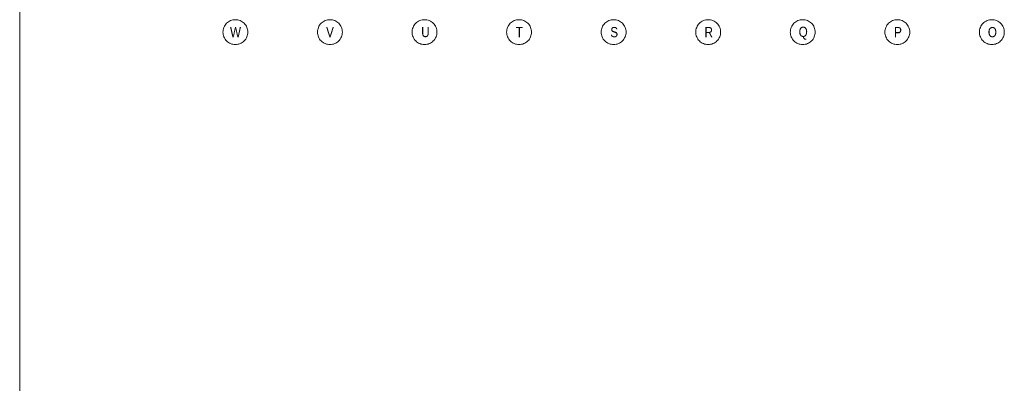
# Model space of a CAD drawing. Extents: x -743 to 300, y 62 to 1112.
# Tile 69 of 179: x 115 to 183, y 214 to 239. Entities that reach past the tile are written whole.
import ezdxf
from ezdxf.lldxf.tags import DXFTag

# ---------------------------------------------------------------- set-up
doc = ezdxf.new("R2010")
doc.units = 0
doc.layers.add('iwb_Plankopf Linie', color=7, linetype='Continuous', lineweight=13)
doc.layers.add('PK_LP_Achsen', color=7, linetype='STRICHPUNKT2', lineweight=5)
doc.layers.add('PK_LP_T06', color=7, linetype='Continuous', lineweight=9, true_color=0xb2b200)
doc.styles.get("Standard").update_dxf_attribs({"font": 'ARIALN.TTF'})
tags = doc.linetypes.add('STRICHPUNKT2', pattern=[12.7, 6.35, -3.175, 0, -3.175]).pattern_tags.tags
tags[10:11] = [DXFTag(74, 4), DXFTag(75, 0), DXFTag(340, '0'), DXFTag(46, 0.0), DXFTag(50, 0.0), DXFTag(44, 0.0), DXFTag(45, 0.0)]
tags[8:9] = [DXFTag(74, 4), DXFTag(75, 0), DXFTag(340, '0'), DXFTag(46, 0.0), DXFTag(50, 0.0), DXFTag(44, 0.0), DXFTag(45, 0.0)]
tags[6:7] = [DXFTag(74, 4), DXFTag(75, 0), DXFTag(340, '0'), DXFTag(46, 0.0), DXFTag(50, 0.0), DXFTag(44, 0.0), DXFTag(45, 0.0)]
tags[4:5] = [DXFTag(74, 4), DXFTag(75, 0), DXFTag(340, '0'), DXFTag(46, 0.0), DXFTag(50, 0.0), DXFTag(44, 0.0), DXFTag(45, 0.0)]

# ---------------------------------------------------------------- blocks, each defined once
blk = doc.blocks.new('Blockreferenz-A06CPV7CL0')
at = {"layer": 'PK_LP_Achsen', "linetype": 'ByBlock', "ltscale": 0.13}
for p, q in [((129.303, 238.767), (129.339, 238.842)), ((129.339, 238.842), (129.382, 238.914)), ((129.382, 238.914), (129.431, 238.981)), ((129.431, 238.981), (129.487, 239.042)), ((129.487, 239.042), (129.549, 239.098)), ((129.549, 239.098), (129.616, 239.148)), ((129.616, 239.148), (129.688, 239.191)), ((129.688, 239.191), (129.763, 239.227)), ((129.763, 239.227), (129.842, 239.255)), ((129.842, 239.255), (129.923, 239.275)), ((129.923, 239.275), (130.005, 239.287)), ((130.005, 239.287), (130.088, 239.291)), ((130.088, 239.291), (130.172, 239.287)), ((130.172, 239.287), (130.254, 239.275)), ((130.254, 239.275), (130.335, 239.255)), ((130.335, 239.255), (130.414, 239.227)), ((130.414, 239.227), (130.489, 239.191)), ((130.489, 239.191), (130.561, 239.148)), ((130.561, 239.148), (130.628, 239.098)), ((130.628, 239.098), (130.689, 239.042)), ((130.689, 239.042), (130.745, 238.981)), ((130.745, 238.981), (130.795, 238.914)), ((130.795, 238.914), (130.838, 238.842)), ((130.838, 238.842), (130.874, 238.767)), ((135.763, 238.767), (135.799, 238.842)), ((135.799, 238.842), (135.842, 238.914)), ((135.842, 238.914), (135.891, 238.981)), ((135.891, 238.981), (135.947, 239.042)), ((135.947, 239.042), (136.009, 239.098)), ((136.009, 239.098), (136.076, 239.148)), ((136.076, 239.148), (136.148, 239.191)), ((136.148, 239.191), (136.223, 239.227)), ((136.223, 239.227), (136.302, 239.255)), ((136.302, 239.255), (136.383, 239.275)), ((136.383, 239.275), (136.465, 239.287)), ((136.465, 239.287), (136.548, 239.291)), ((136.548, 239.291), (136.632, 239.287)), ((136.632, 239.287), (136.714, 239.275)), ((136.714, 239.275), (136.795, 239.255)), ((136.795, 239.255), (136.874, 239.227)), ((136.874, 239.227), (136.949, 239.191)), ((136.949, 239.191), (137.021, 239.148)), ((137.021, 239.148), (137.088, 239.098)), ((137.088, 239.098), (137.149, 239.042)), ((137.149, 239.042), (137.205, 238.981)), ((137.205, 238.981), (137.255, 238.914)), ((137.255, 238.914), (137.298, 238.842)), ((137.298, 238.842), (137.334, 238.767)), ((142.223, 238.767), (142.259, 238.842)), ((142.259, 238.842), (142.302, 238.914)), ((142.302, 238.914), (142.351, 238.981)), ((142.351, 238.981), (142.407, 239.042)), ((142.407, 239.042), (142.469, 239.098)), ((142.469, 239.098), (142.536, 239.148)), ((142.536, 239.148), (142.608, 239.191)), ((142.608, 239.191), (142.683, 239.227)), ((142.683, 239.227), (142.762, 239.255)), ((142.762, 239.255), (142.843, 239.275)), ((142.843, 239.275), (142.925, 239.287)), ((142.925, 239.287), (143.008, 239.291)), ((143.008, 239.291), (143.092, 239.287)), ((143.092, 239.287), (143.174, 239.275)), ((143.174, 239.275), (143.255, 239.255)), ((143.255, 239.255), (143.334, 239.227)), ((143.334, 239.227), (143.409, 239.191)), ((143.409, 239.191), (143.481, 239.148)), ((143.481, 239.148), (143.548, 239.098)), ((143.548, 239.098), (143.609, 239.042)), ((143.609, 239.042), (143.665, 238.981)), ((143.665, 238.981), (143.715, 238.914)), ((143.715, 238.914), (143.758, 238.842)), ((143.758, 238.842), (143.794, 238.767)), ((148.683, 238.767), (148.719, 238.842)), ((148.719, 238.842), (148.762, 238.914)), ((148.762, 238.914), (148.811, 238.981)), ((148.811, 238.981), (148.867, 239.042)), ((148.867, 239.042), (148.929, 239.098)), ((148.929, 239.098), (148.996, 239.148)), ((148.996, 239.148), (149.068, 239.191)), ((149.068, 239.191), (149.143, 239.227)), ((149.143, 239.227), (149.222, 239.255)), ((149.222, 239.255), (149.303, 239.275)), ((149.303, 239.275), (149.385, 239.287)), ((149.385, 239.287), (149.468, 239.291)), ((149.468, 239.291), (149.552, 239.287)), ((149.552, 239.287), (149.634, 239.275)), ((149.634, 239.275), (149.715, 239.255)), ((149.715, 239.255), (149.794, 239.227)), ((149.794, 239.227), (149.869, 239.191)), ((149.869, 239.191), (149.941, 239.148)), ((149.941, 239.148), (150.008, 239.098)), ((150.008, 239.098), (150.069, 239.042)), ((150.069, 239.042), (150.125, 238.981)), ((150.125, 238.981), (150.175, 238.914)), ((150.175, 238.914), (150.218, 238.842)), ((150.218, 238.842), (150.254, 238.767)), ((155.143, 238.767), (155.179, 238.842)), ((155.179, 238.842), (155.222, 238.914)), ((155.222, 238.914), (155.271, 238.981)), ((155.271, 238.981), (155.327, 239.042)), ((155.327, 239.042), (155.389, 239.098)), ((155.389, 239.098), (155.456, 239.148)), ((155.456, 239.148), (155.528, 239.191)), ((155.528, 239.191), (155.603, 239.227)), ((155.603, 239.227), (155.682, 239.255)), ((155.682, 239.255), (155.763, 239.275)), ((155.763, 239.275), (155.845, 239.287)), ((155.845, 239.287), (155.928, 239.291)), ((155.928, 239.291), (156.012, 239.287)), ((156.012, 239.287), (156.094, 239.275)), ((156.094, 239.275), (156.175, 239.255)), ((156.175, 239.255), (156.254, 239.227)), ((156.254, 239.227), (156.329, 239.191)), ((156.329, 239.191), (156.401, 239.148)), ((156.401, 239.148), (156.468, 239.098)), ((156.468, 239.098), (156.529, 239.042)), ((156.529, 239.042), (156.585, 238.981)), ((156.585, 238.981), (156.635, 238.914)), ((156.635, 238.914), (156.678, 238.842)), ((156.678, 238.842), (156.714, 238.767)), ((161.603, 238.767), (161.639, 238.842)), ((161.639, 238.842), (161.682, 238.914)), ((161.682, 238.914), (161.731, 238.981)), ((161.731, 238.981), (161.787, 239.042)), ((161.787, 239.042), (161.849, 239.098)), ((161.849, 239.098), (161.916, 239.148)), ((161.916, 239.148), (161.988, 239.191)), ((161.988, 239.191), (162.063, 239.227)), ((162.063, 239.227), (162.142, 239.255)), ((162.142, 239.255), (162.223, 239.275)), ((162.223, 239.275), (162.305, 239.287)), ((162.305, 239.287), (162.388, 239.291)), ((162.388, 239.291), (162.472, 239.287)), ((162.472, 239.287), (162.554, 239.275)), ((162.554, 239.275), (162.635, 239.255)), ((162.635, 239.255), (162.714, 239.227)), ((162.714, 239.227), (162.789, 239.191)), ((162.789, 239.191), (162.861, 239.148)), ((162.861, 239.148), (162.928, 239.098)), ((162.928, 239.098), (162.989, 239.042)), ((162.989, 239.042), (163.045, 238.981)), ((163.045, 238.981), (163.095, 238.914)), ((163.095, 238.914), (163.138, 238.842)), ((163.138, 238.842), (163.174, 238.767)), ((168.063, 238.767), (168.099, 238.842)), ((168.099, 238.842), (168.142, 238.914)), ((168.142, 238.914), (168.191, 238.981)), ((168.191, 238.981), (168.247, 239.042)), ((168.247, 239.042), (168.309, 239.098)), ((168.309, 239.098), (168.376, 239.148)), ((168.376, 239.148), (168.448, 239.191)), ((168.448, 239.191), (168.523, 239.227)), ((168.523, 239.227), (168.602, 239.255)), ((168.602, 239.255), (168.683, 239.275)), ((168.683, 239.275), (168.765, 239.287)), ((168.765, 239.287), (168.848, 239.291)), ((168.848, 239.291), (168.932, 239.287)), ((168.932, 239.287), (169.014, 239.275)), ((169.014, 239.275), (169.095, 239.255)), ((169.095, 239.255), (169.174, 239.227)), ((169.174, 239.227), (169.249, 239.191)), ((169.249, 239.191), (169.321, 239.148)), ((169.321, 239.148), (169.388, 239.098)), ((169.388, 239.098), (169.449, 239.042)), ((169.449, 239.042), (169.505, 238.981)), ((169.505, 238.981), (169.555, 238.914)), ((169.555, 238.914), (169.598, 238.842)), ((169.598, 238.842), (169.634, 238.767)), ((174.523, 238.767), (174.559, 238.842)), ((174.559, 238.842), (174.602, 238.914)), ((174.602, 238.914), (174.651, 238.981)), ((174.651, 238.981), (174.707, 239.042)), ((174.707, 239.042), (174.769, 239.098)), ((174.769, 239.098), (174.836, 239.148)), ((174.836, 239.148), (174.908, 239.191)), ((174.908, 239.191), (174.983, 239.227)), ((174.983, 239.227), (175.062, 239.255)), ((175.062, 239.255), (175.143, 239.275)), ((175.143, 239.275), (175.225, 239.287)), ((175.225, 239.287), (175.308, 239.291)), ((175.308, 239.291), (175.392, 239.287)), ((175.392, 239.287), (175.474, 239.275)), ((175.474, 239.275), (175.555, 239.255)), ((175.555, 239.255), (175.634, 239.227)), ((175.634, 239.227), (175.709, 239.191)), ((175.709, 239.191), (175.781, 239.148)), ((175.781, 239.148), (175.848, 239.098)), ((175.848, 239.098), (175.909, 239.042)), ((175.909, 239.042), (175.965, 238.981)), ((175.965, 238.981), (176.015, 238.914)), ((176.015, 238.914), (176.058, 238.842)), ((176.058, 238.842), (176.094, 238.767)), ((180.983, 238.767), (181.019, 238.842)), ((181.019, 238.842), (181.062, 238.914)), ((181.062, 238.914), (181.111, 238.981)), ((181.111, 238.981), (181.167, 239.042)), ((181.167, 239.042), (181.229, 239.098)), ((181.229, 239.098), (181.296, 239.148)), ((181.296, 239.148), (181.368, 239.191)), ((181.368, 239.191), (181.443, 239.227)), ((181.443, 239.227), (181.522, 239.255)), ((181.522, 239.255), (181.603, 239.275)), ((181.603, 239.275), (181.685, 239.287)), ((181.685, 239.287), (181.768, 239.291)), ((181.768, 239.291), (181.852, 239.287)), ((181.852, 239.287), (181.934, 239.275)), ((181.934, 239.275), (182.015, 239.255)), ((182.015, 239.255), (182.094, 239.227)), ((182.094, 239.227), (182.169, 239.191)), ((182.169, 239.191), (182.241, 239.148)), ((182.241, 239.148), (182.308, 239.098)), ((182.308, 239.098), (182.369, 239.042)), ((182.369, 239.042), (182.425, 238.981)), ((182.425, 238.981), (182.475, 238.914)), ((182.475, 238.914), (182.518, 238.842)), ((182.518, 238.842), (182.554, 238.767)), ((129.238, 238.441), (129.243, 238.525)), ((129.243, 238.358), (129.238, 238.441)), ((129.243, 238.525), (129.255, 238.607)), ((129.255, 238.275), (129.243, 238.358)), ((129.255, 238.607), (129.275, 238.688)), ((129.275, 238.195), (129.255, 238.275)), ((129.275, 238.688), (129.303, 238.767)), ((129.303, 238.116), (129.275, 238.195)), ((130.874, 238.767), (130.902, 238.688)), ((130.902, 238.195), (130.874, 238.116)), ((130.902, 238.688), (130.922, 238.607)), ((130.922, 238.275), (130.902, 238.195)), ((130.922, 238.607), (130.934, 238.525)), ((130.934, 238.358), (130.922, 238.275)), ((130.934, 238.525), (130.938, 238.441)), ((130.938, 238.441), (130.934, 238.358)), ((135.698, 238.441), (135.703, 238.525)), ((135.703, 238.358), (135.698, 238.441)), ((135.703, 238.525), (135.715, 238.607)), ((135.715, 238.275), (135.703, 238.358)), ((135.715, 238.607), (135.735, 238.688)), ((135.735, 238.195), (135.715, 238.275)), ((135.735, 238.688), (135.763, 238.767)), ((135.763, 238.116), (135.735, 238.195)), ((137.334, 238.767), (137.362, 238.688)), ((137.362, 238.195), (137.334, 238.116)), ((137.362, 238.688), (137.382, 238.607)), ((137.382, 238.275), (137.362, 238.195)), ((137.382, 238.607), (137.394, 238.525)), ((137.394, 238.358), (137.382, 238.275)), ((137.394, 238.525), (137.398, 238.441)), ((137.398, 238.441), (137.394, 238.358)), ((142.158, 238.441), (142.163, 238.525)), ((142.163, 238.358), (142.158, 238.441)), ((142.163, 238.525), (142.175, 238.607)), ((142.175, 238.275), (142.163, 238.358)), ((142.175, 238.607), (142.195, 238.688)), ((142.195, 238.195), (142.175, 238.275)), ((142.195, 238.688), (142.223, 238.767)), ((142.223, 238.116), (142.195, 238.195)), ((143.794, 238.767), (143.822, 238.688)), ((143.822, 238.195), (143.794, 238.116)), ((143.822, 238.688), (143.842, 238.607)), ((143.842, 238.275), (143.822, 238.195)), ((143.842, 238.607), (143.854, 238.525)), ((143.854, 238.358), (143.842, 238.275)), ((143.854, 238.525), (143.858, 238.441)), ((143.858, 238.441), (143.854, 238.358)), ((148.618, 238.441), (148.623, 238.525)), ((148.623, 238.358), (148.618, 238.441)), ((148.623, 238.525), (148.635, 238.607)), ((148.635, 238.275), (148.623, 238.358)), ((148.635, 238.607), (148.655, 238.688)), ((148.655, 238.195), (148.635, 238.275)), ((148.655, 238.688), (148.683, 238.767)), ((148.683, 238.116), (148.655, 238.195)), ((150.254, 238.767), (150.282, 238.688)), ((150.282, 238.195), (150.254, 238.116)), ((150.282, 238.688), (150.302, 238.607)), ((150.302, 238.275), (150.282, 238.195)), ((150.302, 238.607), (150.314, 238.525)), ((150.314, 238.358), (150.302, 238.275)), ((150.314, 238.525), (150.318, 238.441)), ((150.318, 238.441), (150.314, 238.358)), ((155.078, 238.441), (155.083, 238.525)), ((155.083, 238.358), (155.078, 238.441)), ((155.083, 238.525), (155.095, 238.607)), ((155.095, 238.275), (155.083, 238.358)), ((155.095, 238.607), (155.115, 238.688)), ((155.115, 238.195), (155.095, 238.275)), ((155.115, 238.688), (155.143, 238.767)), ((155.143, 238.116), (155.115, 238.195)), ((156.714, 238.767), (156.742, 238.688)), ((156.742, 238.195), (156.714, 238.116)), ((156.742, 238.688), (156.762, 238.607)), ((156.762, 238.275), (156.742, 238.195)), ((156.762, 238.607), (156.774, 238.525)), ((156.774, 238.358), (156.762, 238.275)), ((156.774, 238.525), (156.778, 238.441)), ((156.778, 238.441), (156.774, 238.358)), ((161.538, 238.441), (161.543, 238.525)), ((161.543, 238.358), (161.538, 238.441)), ((161.543, 238.525), (161.555, 238.607)), ((161.555, 238.275), (161.543, 238.358)), ((161.555, 238.607), (161.575, 238.688)), ((161.575, 238.195), (161.555, 238.275)), ((161.575, 238.688), (161.603, 238.767)), ((161.603, 238.116), (161.575, 238.195)), ((163.174, 238.767), (163.202, 238.688)), ((163.202, 238.195), (163.174, 238.116)), ((163.202, 238.688), (163.222, 238.607)), ((163.222, 238.275), (163.202, 238.195)), ((163.222, 238.607), (163.234, 238.525)), ((163.234, 238.358), (163.222, 238.275)), ((163.234, 238.525), (163.238, 238.441)), ((163.238, 238.441), (163.234, 238.358)), ((167.998, 238.441), (168.003, 238.525)), ((168.003, 238.358), (167.998, 238.441)), ((168.003, 238.525), (168.015, 238.607)), ((168.015, 238.275), (168.003, 238.358)), ((168.015, 238.607), (168.035, 238.688)), ((168.035, 238.195), (168.015, 238.275)), ((168.035, 238.688), (168.063, 238.767)), ((168.063, 238.116), (168.035, 238.195)), ((169.634, 238.767), (169.662, 238.688)), ((169.662, 238.195), (169.634, 238.116)), ((169.662, 238.688), (169.682, 238.607)), ((169.682, 238.275), (169.662, 238.195)), ((169.682, 238.607), (169.694, 238.525)), ((169.694, 238.358), (169.682, 238.275)), ((169.694, 238.525), (169.698, 238.441)), ((169.698, 238.441), (169.694, 238.358)), ((174.458, 238.441), (174.463, 238.525)), ((174.463, 238.358), (174.458, 238.441)), ((174.463, 238.525), (174.475, 238.607)), ((174.475, 238.275), (174.463, 238.358)), ((174.475, 238.607), (174.495, 238.688)), ((174.495, 238.195), (174.475, 238.275)), ((174.495, 238.688), (174.523, 238.767)), ((174.523, 238.116), (174.495, 238.195)), ((176.094, 238.767), (176.122, 238.688)), ((176.122, 238.195), (176.094, 238.116)), ((176.122, 238.688), (176.142, 238.607)), ((176.142, 238.275), (176.122, 238.195)), ((176.142, 238.607), (176.154, 238.525)), ((176.154, 238.358), (176.142, 238.275)), ((176.154, 238.525), (176.158, 238.441)), ((176.158, 238.441), (176.154, 238.358)), ((180.918, 238.441), (180.923, 238.525)), ((180.923, 238.358), (180.918, 238.441)), ((180.923, 238.525), (180.935, 238.607)), ((180.935, 238.275), (180.923, 238.358)), ((180.935, 238.607), (180.955, 238.688)), ((180.955, 238.195), (180.935, 238.275)), ((180.955, 238.688), (180.983, 238.767)), ((180.983, 238.116), (180.955, 238.195)), ((182.554, 238.767), (182.582, 238.688)), ((182.582, 238.195), (182.554, 238.116)), ((182.582, 238.688), (182.602, 238.607)), ((182.602, 238.275), (182.582, 238.195)), ((182.602, 238.607), (182.614, 238.525)), ((182.614, 238.358), (182.602, 238.275)), ((182.614, 238.525), (182.618, 238.441)), ((182.618, 238.441), (182.614, 238.358)), ((129.339, 238.041), (129.303, 238.116)), ((129.382, 237.969), (129.339, 238.041)), ((129.431, 237.902), (129.382, 237.969)), ((129.487, 237.84), (129.431, 237.902)), ((129.549, 237.784), (129.487, 237.84)), ((129.616, 237.735), (129.549, 237.784)), ((129.688, 237.692), (129.616, 237.735)), ((129.763, 237.656), (129.688, 237.692)), ((129.842, 237.628), (129.763, 237.656)), ((129.923, 237.608), (129.842, 237.628)), ((130.005, 237.595), (129.923, 237.608)), ((130.088, 237.591), (130.005, 237.595)), ((130.172, 237.595), (130.088, 237.591)), ((130.254, 237.608), (130.172, 237.595)), ((130.335, 237.628), (130.254, 237.608)), ((130.414, 237.656), (130.335, 237.628)), ((130.489, 237.692), (130.414, 237.656)), ((130.561, 237.735), (130.489, 237.692)), ((130.628, 237.784), (130.561, 237.735)), ((130.689, 237.84), (130.628, 237.784)), ((130.745, 237.902), (130.689, 237.84)), ((130.795, 237.969), (130.745, 237.902)), ((130.838, 238.041), (130.795, 237.969)), ((130.874, 238.116), (130.838, 238.041)), ((135.799, 238.041), (135.763, 238.116)), ((135.842, 237.969), (135.799, 238.041)), ((135.891, 237.902), (135.842, 237.969)), ((135.947, 237.84), (135.891, 237.902)), ((136.009, 237.784), (135.947, 237.84)), ((136.076, 237.735), (136.009, 237.784)), ((136.148, 237.692), (136.076, 237.735)), ((136.223, 237.656), (136.148, 237.692)), ((136.302, 237.628), (136.223, 237.656)), ((136.383, 237.608), (136.302, 237.628)), ((136.465, 237.595), (136.383, 237.608)), ((136.548, 237.591), (136.465, 237.595)), ((136.632, 237.595), (136.548, 237.591)), ((136.714, 237.608), (136.632, 237.595)), ((136.795, 237.628), (136.714, 237.608)), ((136.874, 237.656), (136.795, 237.628)), ((136.949, 237.692), (136.874, 237.656)), ((137.021, 237.735), (136.949, 237.692)), ((137.088, 237.784), (137.021, 237.735)), ((137.149, 237.84), (137.088, 237.784)), ((137.205, 237.902), (137.149, 237.84)), ((137.255, 237.969), (137.205, 237.902)), ((137.298, 238.041), (137.255, 237.969)), ((137.334, 238.116), (137.298, 238.041)), ((142.259, 238.041), (142.223, 238.116)), ((142.302, 237.969), (142.259, 238.041)), ((142.351, 237.902), (142.302, 237.969)), ((142.407, 237.84), (142.351, 237.902)), ((142.469, 237.784), (142.407, 237.84)), ((142.536, 237.735), (142.469, 237.784)), ((142.608, 237.692), (142.536, 237.735)), ((142.683, 237.656), (142.608, 237.692)), ((142.762, 237.628), (142.683, 237.656)), ((142.843, 237.608), (142.762, 237.628)), ((142.925, 237.595), (142.843, 237.608)), ((143.008, 237.591), (142.925, 237.595)), ((143.092, 237.595), (143.008, 237.591)), ((143.174, 237.608), (143.092, 237.595)), ((143.255, 237.628), (143.174, 237.608)), ((143.334, 237.656), (143.255, 237.628)), ((143.409, 237.692), (143.334, 237.656)), ((143.481, 237.735), (143.409, 237.692)), ((143.548, 237.784), (143.481, 237.735)), ((143.609, 237.84), (143.548, 237.784)), ((143.665, 237.902), (143.609, 237.84)), ((143.715, 237.969), (143.665, 237.902)), ((143.758, 238.041), (143.715, 237.969)), ((143.794, 238.116), (143.758, 238.041)), ((148.719, 238.041), (148.683, 238.116)), ((148.762, 237.969), (148.719, 238.041)), ((148.811, 237.902), (148.762, 237.969)), ((148.867, 237.84), (148.811, 237.902)), ((148.929, 237.784), (148.867, 237.84)), ((148.996, 237.735), (148.929, 237.784)), ((149.068, 237.692), (148.996, 237.735)), ((149.143, 237.656), (149.068, 237.692)), ((149.222, 237.628), (149.143, 237.656)), ((149.303, 237.608), (149.222, 237.628)), ((149.385, 237.595), (149.303, 237.608)), ((149.468, 237.591), (149.385, 237.595)), ((149.552, 237.595), (149.468, 237.591)), ((149.634, 237.608), (149.552, 237.595)), ((149.715, 237.628), (149.634, 237.608)), ((149.794, 237.656), (149.715, 237.628)), ((149.869, 237.692), (149.794, 237.656)), ((149.941, 237.735), (149.869, 237.692)), ((150.008, 237.784), (149.941, 237.735)), ((150.069, 237.84), (150.008, 237.784)), ((150.125, 237.902), (150.069, 237.84)), ((150.175, 237.969), (150.125, 237.902)), ((150.218, 238.041), (150.175, 237.969)), ((150.254, 238.116), (150.218, 238.041)), ((155.179, 238.041), (155.143, 238.116)), ((155.222, 237.969), (155.179, 238.041)), ((155.271, 237.902), (155.222, 237.969)), ((155.327, 237.84), (155.271, 237.902)), ((155.389, 237.784), (155.327, 237.84)), ((155.456, 237.735), (155.389, 237.784)), ((155.528, 237.692), (155.456, 237.735)), ((155.603, 237.656), (155.528, 237.692)), ((155.682, 237.628), (155.603, 237.656)), ((155.763, 237.608), (155.682, 237.628)), ((155.845, 237.595), (155.763, 237.608)), ((155.928, 237.591), (155.845, 237.595)), ((156.012, 237.595), (155.928, 237.591)), ((156.094, 237.608), (156.012, 237.595)), ((156.175, 237.628), (156.094, 237.608)), ((156.254, 237.656), (156.175, 237.628)), ((156.329, 237.692), (156.254, 237.656)), ((156.401, 237.735), (156.329, 237.692)), ((156.468, 237.784), (156.401, 237.735)), ((156.529, 237.84), (156.468, 237.784)), ((156.585, 237.902), (156.529, 237.84)), ((156.635, 237.969), (156.585, 237.902)), ((156.678, 238.041), (156.635, 237.969)), ((156.714, 238.116), (156.678, 238.041)), ((161.639, 238.041), (161.603, 238.116)), ((161.682, 237.969), (161.639, 238.041)), ((161.731, 237.902), (161.682, 237.969)), ((161.787, 237.84), (161.731, 237.902)), ((161.849, 237.784), (161.787, 237.84)), ((161.916, 237.735), (161.849, 237.784)), ((161.988, 237.692), (161.916, 237.735)), ((162.063, 237.656), (161.988, 237.692)), ((162.142, 237.628), (162.063, 237.656)), ((162.223, 237.608), (162.142, 237.628)), ((162.305, 237.595), (162.223, 237.608)), ((162.388, 237.591), (162.305, 237.595)), ((162.472, 237.595), (162.388, 237.591)), ((162.554, 237.608), (162.472, 237.595)), ((162.635, 237.628), (162.554, 237.608)), ((162.714, 237.656), (162.635, 237.628)), ((162.789, 237.692), (162.714, 237.656)), ((162.861, 237.735), (162.789, 237.692)), ((162.928, 237.784), (162.861, 237.735)), ((162.989, 237.84), (162.928, 237.784)), ((163.045, 237.902), (162.989, 237.84)), ((163.095, 237.969), (163.045, 237.902)), ((163.138, 238.041), (163.095, 237.969)), ((163.174, 238.116), (163.138, 238.041)), ((168.099, 238.041), (168.063, 238.116)), ((168.142, 237.969), (168.099, 238.041)), ((168.191, 237.902), (168.142, 237.969)), ((168.247, 237.84), (168.191, 237.902)), ((168.309, 237.784), (168.247, 237.84)), ((168.376, 237.735), (168.309, 237.784)), ((168.448, 237.692), (168.376, 237.735)), ((168.523, 237.656), (168.448, 237.692)), ((168.602, 237.628), (168.523, 237.656)), ((168.683, 237.608), (168.602, 237.628)), ((168.765, 237.595), (168.683, 237.608)), ((168.848, 237.591), (168.765, 237.595)), ((168.932, 237.595), (168.848, 237.591)), ((169.014, 237.608), (168.932, 237.595)), ((169.095, 237.628), (169.014, 237.608)), ((169.174, 237.656), (169.095, 237.628)), ((169.249, 237.692), (169.174, 237.656)), ((169.321, 237.735), (169.249, 237.692)), ((169.388, 237.784), (169.321, 237.735)), ((169.449, 237.84), (169.388, 237.784)), ((169.505, 237.902), (169.449, 237.84)), ((169.555, 237.969), (169.505, 237.902)), ((169.598, 238.041), (169.555, 237.969)), ((169.634, 238.116), (169.598, 238.041)), ((174.559, 238.041), (174.523, 238.116)), ((174.602, 237.969), (174.559, 238.041)), ((174.651, 237.902), (174.602, 237.969)), ((174.707, 237.84), (174.651, 237.902)), ((174.769, 237.784), (174.707, 237.84)), ((174.836, 237.735), (174.769, 237.784)), ((174.908, 237.692), (174.836, 237.735)), ((174.983, 237.656), (174.908, 237.692)), ((175.062, 237.628), (174.983, 237.656)), ((175.143, 237.608), (175.062, 237.628)), ((175.225, 237.595), (175.143, 237.608)), ((175.308, 237.591), (175.225, 237.595)), ((175.392, 237.595), (175.308, 237.591)), ((175.474, 237.608), (175.392, 237.595)), ((175.555, 237.628), (175.474, 237.608)), ((175.634, 237.656), (175.555, 237.628)), ((175.709, 237.692), (175.634, 237.656)), ((175.781, 237.735), (175.709, 237.692)), ((175.848, 237.784), (175.781, 237.735)), ((175.909, 237.84), (175.848, 237.784)), ((175.965, 237.902), (175.909, 237.84)), ((176.015, 237.969), (175.965, 237.902)), ((176.058, 238.041), (176.015, 237.969)), ((176.094, 238.116), (176.058, 238.041)), ((181.019, 238.041), (180.983, 238.116)), ((181.062, 237.969), (181.019, 238.041)), ((181.111, 237.902), (181.062, 237.969)), ((181.167, 237.84), (181.111, 237.902)), ((181.229, 237.784), (181.167, 237.84)), ((181.296, 237.735), (181.229, 237.784)), ((181.368, 237.692), (181.296, 237.735)), ((181.443, 237.656), (181.368, 237.692)), ((181.522, 237.628), (181.443, 237.656)), ((181.603, 237.608), (181.522, 237.628)), ((181.685, 237.595), (181.603, 237.608)), ((181.768, 237.591), (181.685, 237.595)), ((181.852, 237.595), (181.768, 237.591)), ((181.934, 237.608), (181.852, 237.595)), ((182.015, 237.628), (181.934, 237.608)), ((182.094, 237.656), (182.015, 237.628)), ((182.169, 237.692), (182.094, 237.656)), ((182.241, 237.735), (182.169, 237.692)), ((182.308, 237.784), (182.241, 237.735)), ((182.369, 237.84), (182.308, 237.784)), ((182.425, 237.902), (182.369, 237.84)), ((182.475, 237.969), (182.425, 237.902)), ((182.518, 238.041), (182.475, 237.969)), ((182.554, 238.116), (182.518, 238.041))]:
    blk.add_line(p, q, dxfattribs=at)
at = {"layer": 'PK_LP_Achsen', "linetype": 'ByBlock', "ltscale": 0.13, "char_height": 0.69538, "attachment_point": 1}
for s, insert in [('{\\fArial Narrow;U}', (142.785, 238.795)), ('{\\fArial Narrow;S}', (155.702, 238.789)), ('{\\fArial Narrow;Q}', (168.57, 238.811)), ('{\\fArial Narrow;O}', (181.495, 238.789)), ('{\\fArial Narrow;W}', (129.722, 238.789)), ('{\\fArial Narrow;V}', (136.286, 238.789)), ('{\\fArial Narrow;T}', (149.243, 238.789)), ('{\\fArial Narrow;R}', (162.137, 238.789)), ('{\\fArial Narrow;P}', (175.091, 238.789))]:
    blk.add_mtext(s, dxfattribs=dict(at, insert=insert))

msp = doc.modelspace()

# ---------------------------------------------------------------- linework, layer by layer
at = {"layer": 'iwb_Plankopf Linie', "lineweight": 18, "ltscale": 0.18}
msp.add_line((115.353, 359.433), (115.353, 67.433), dxfattribs=at)

# ---------------------------------------------------------------- block references
at = {"layer": 'PK_LP_T06', "ltscale": 0.13}
msp.add_blockref('Blockreferenz-A06CPV7CL0', (0, 0), dxfattribs=at)

doc.saveas('drawing.dxf')
